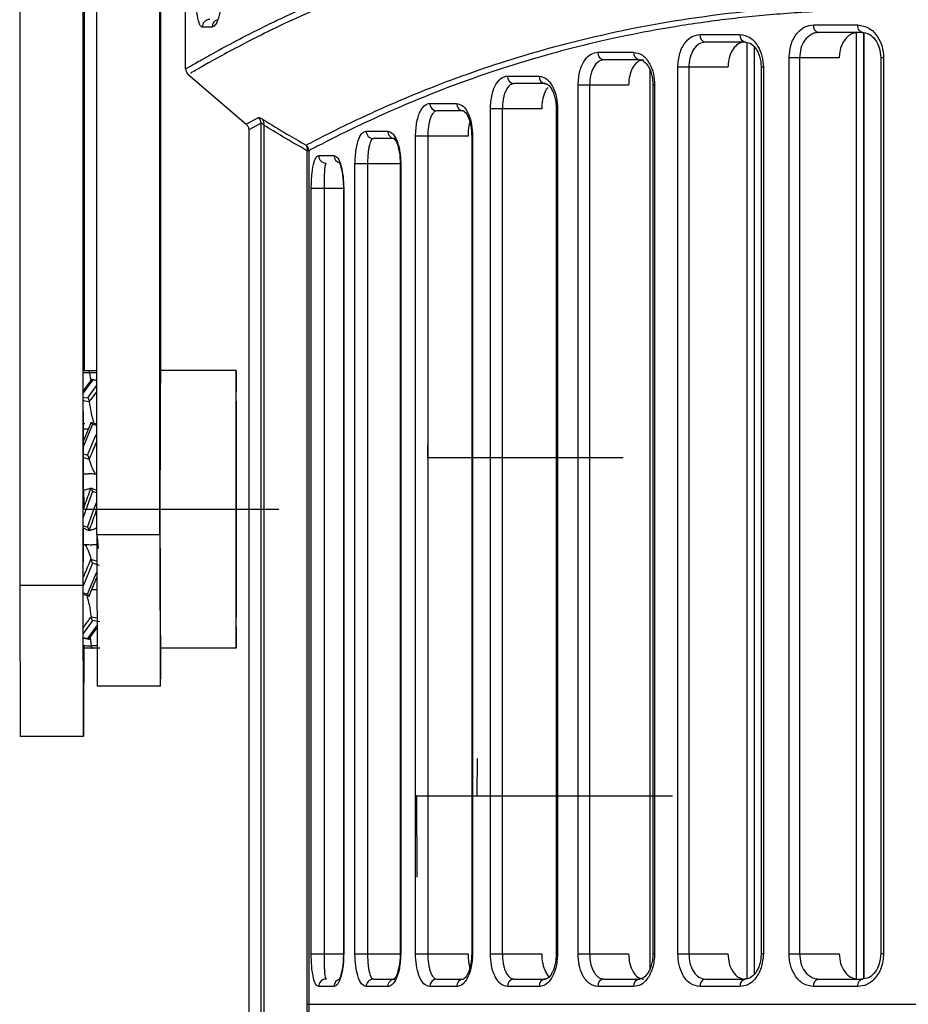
# Model space of a CAD drawing. Header units: millimetres. Extents: x -186 to 167, y -17 to 277.
# Tile 4 of 44: x -158 to -123, y 67 to 106. Entities that reach past the tile are written whole.
import ezdxf

# ---------------------------------------------------------------- set-up
doc = ezdxf.new("R2010")
doc.units = ezdxf.units.MM
doc.header["$PDSIZE"] = -1

msp = doc.modelspace()

# ---------------------------------------------------------------- linework, layer by layer
at = {"color": 7, "linetype": 'Continuous', "lineweight": 25}
for p, q in [((-158.487, 172.358), (-158.487, 83.358)), ((-155.987, 172.358), (-155.987, 83.358)), ((-155.938, 172.358), (-155.938, 91.858)), ((-155.435, 85.358), (-155.435, 135.858)), ((-152.935, 85.358), (-152.935, 135.858)), ((-152.89, 91.858), (-152.89, 135.858)), ((-151.913, 103.797), (-151.913, 133.858)), ((-150.859, 105.449), (-151.252, 105.449)), ((-127.04, 105.533), (-125.283, 105.533)), ((-131.543, 105.155), (-129.952, 105.155)), ((-125.091, 105.233), (-126.84, 105.233)), ((-125.337, 67.774), (-125.337, 105.22)), ((-125.043, 67.774), (-125.043, 105.217)), ((-125.033, 67.776), (-125.033, 105.215)), ((-129.738, 104.855), (-131.321, 104.855)), ((-129.669, 67.779), (-129.669, 104.833)), ((-129.374, 67.97), (-129.374, 104.643)), ((-135.588, 104.454), (-134.165, 104.454)), ((-133.931, 104.154), (-135.347, 104.154)), ((-128.007, 68.758), (-128.007, 104.233)), ((-126.021, 104.233), (-128.007, 104.233)), ((-127.59, 104.233), (-127.59, 68.758)), ((-124.376, 104.233), (-124.376, 68.758)), ((-124.262, 104.233), (-124.376, 104.233)), ((-124.262, 104.233), (-124.262, 68.758)), ((-133.517, 68.164), (-133.517, 103.747)), ((-132.415, 68.758), (-132.415, 103.855)), ((-130.429, 103.855), (-132.415, 103.855)), ((-131.978, 103.855), (-131.978, 68.758)), ((-129.116, 103.855), (-129.116, 68.758)), ((-129.026, 103.855), (-129.116, 103.855)), ((-129.026, 103.855), (-129.026, 68.758)), ((-151.834, 103.592), (-149.515, 101.601)), ((-139.164, 103.511), (-137.914, 103.511)), ((-137.662, 103.211), (-138.906, 103.211)), ((-136.365, 68.758), (-136.365, 103.154)), ((-134.364, 103.154), (-136.365, 103.154)), ((-135.909, 103.154), (-135.909, 68.758)), ((-133.403, 103.154), (-133.403, 68.758)), ((-133.333, 103.154), (-133.403, 103.154)), ((-133.333, 103.154), (-133.333, 68.758)), ((-142.238, 102.429), (-141.177, 102.429)), ((-139.84, 68.758), (-139.84, 102.211)), ((-137.808, 102.211), (-139.84, 102.211)), ((-139.368, 102.211), (-139.368, 68.758)), ((-137.231, 102.211), (-137.231, 68.758)), ((-137.179, 102.211), (-137.231, 102.211)), ((-137.179, 102.211), (-137.179, 68.758)), ((-149.511, 101.607), (-149.027, 101.869)), ((-140.909, 102.129), (-141.966, 102.129)), ((-149.413, 101.381), (-149.413, 66.071)), ((-148.923, 101.642), (-149.403, 101.381)), ((-148.923, 66.071), (-148.923, 101.642)), ((-148.816, 101.569), (-148.816, 66.071)), ((-144.76, 101.331), (-143.908, 101.331)), ((-143.627, 101.031), (-144.475, 101.031)), ((-142.806, 68.758), (-142.806, 101.129)), ((-140.725, 101.129), (-142.806, 101.129)), ((-142.319, 101.129), (-142.319, 68.758)), ((-140.58, 101.129), (-140.58, 68.758)), ((-140.545, 101.129), (-140.58, 101.129)), ((-140.545, 101.129), (-140.545, 68.758)), ((-147.097, 66.758), (-147.097, 100.552)), ((-147.036, 100.552), (-147.097, 100.552)), ((-147.036, 100.552), (-147.036, 66.758)), ((-146.641, 100.364), (-146.036, 100.364)), ((-145.204, 68.758), (-145.204, 100.031)), ((-143.391, 100.031), (-145.204, 100.031)), ((-144.706, 100.031), (-144.706, 68.758)), ((-143.413, 100.031), (-143.413, 68.758)), ((-143.391, 100.031), (-143.391, 68.758)), ((-146.938, 68.758), (-146.938, 99.064)), ((-145.652, 99.064), (-146.938, 99.064)), ((-146.431, 99.064), (-146.431, 68.758)), ((-145.662, 99.064), (-145.662, 68.758)), ((-145.652, 99.064), (-145.652, 68.758)), ((-155.964, 91.858), (-155.435, 91.858)), ((-155.726, 91.755), (-155.685, 91.496)), ((-149.913, 91.858), (-152.913, 91.858)), ((-155.64, 91.497), (-155.969, 91.045)), ((-155.435, 91.46), (-155.672, 91.503)), ((-155.655, 89.803), (-155.974, 89.04)), ((-155.938, 89.764), (-155.938, 89.724)), ((-155.681, 89.708), (-155.662, 89.781)), ((-155.435, 89.723), (-155.671, 89.797)), ((-155.662, 89.781), (-155.634, 89.772)), ((-155.969, 89.548), (-155.97, 89.066)), ((-155.969, 89.548), (-155.761, 89.548)), ((-155.963, 89.066), (-155.97, 89.066)), ((-155.97, 89.066), (-155.97, 89.049)), ((-155.972, 87.767), (-155.765, 87.767)), ((-155.491, 87.767), (-155.435, 87.767)), ((-155.904, 87.108), (-155.973, 87.108)), ((-155.971, 87.108), (-155.971, 86.804)), ((-155.955, 86.358), (-155.955, 87.119)), ((-155.954, 86.984), (-155.93, 86.459)), ((-155.616, 87.177), (-155.665, 87.195)), ((-155.976, 86.332), (-155.934, 86.447)), ((-155.435, 86.358), (-155.467, 86.268)), ((-155.877, 85.571), (-155.734, 85.52)), ((-155.492, 85.608), (-155.435, 85.608)), ((-155.435, 85.358), (-152.935, 85.358)), ((-155.435, 85.358), (-155.42, 79.358)), ((-155.362, 84.809), (-155.404, 85.254)), ((-152.935, 85.358), (-152.92, 79.358)), ((-155.903, 84.949), (-155.972, 84.949)), ((-155.971, 84.949), (-155.971, 84.271)), ((-155.435, 84.949), (-155.63, 84.949)), ((-155.736, 82.927), (-155.434, 83.652)), ((-155.435, 83.65), (-155.434, 83.65)), ((-158.487, 83.358), (-155.987, 83.358)), ((-158.487, 83.358), (-158.472, 77.358)), ((-155.987, 83.358), (-155.972, 77.358)), ((-155.637, 83.168), (-155.627, 83.167)), ((-155.434, 83.167), (-155.627, 83.167)), ((-155.973, 82.996), (-155.726, 82.918)), ((-155.734, 82.935), (-155.763, 82.943)), ((-155.742, 82.913), (-155.737, 82.925)), ((-155.744, 81.218), (-155.431, 81.654)), ((-155.968, 81.258), (-155.713, 81.212)), ((-155.696, 81.264), (-155.653, 80.96)), ((-155.31, 80.858), (-155.962, 80.858)), ((-149.913, 80.858), (-152.913, 80.858)), ((-152.905, 79.358), (-155.42, 79.358)), ((-155.953, 77.358), (-158.472, 77.358)), ((-146.938, 68.758), (-145.652, 68.758)), ((-145.204, 68.758), (-143.391, 68.758)), ((-142.806, 68.758), (-140.725, 68.758)), ((-140.545, 68.758), (-140.58, 68.758)), ((-139.84, 68.758), (-137.808, 68.758)), ((-137.179, 68.758), (-137.231, 68.758)), ((-136.365, 68.758), (-134.364, 68.758)), ((-133.333, 68.758), (-133.403, 68.758)), ((-132.415, 68.758), (-130.429, 68.758)), ((-129.026, 68.758), (-129.116, 68.758)), ((-128.007, 68.758), (-126.021, 68.758)), ((-124.262, 68.758), (-124.376, 68.758)), ((-146.036, 67.458), (-146.641, 67.458)), ((-143.908, 67.458), (-144.76, 67.458)), ((-144.475, 67.758), (-143.627, 67.758)), ((-141.177, 67.458), (-142.238, 67.458)), ((-141.966, 67.758), (-140.909, 67.758)), ((-137.914, 67.458), (-139.164, 67.458)), ((-138.906, 67.758), (-137.662, 67.758)), ((-134.165, 67.458), (-135.588, 67.458)), ((-135.347, 67.758), (-133.931, 67.758)), ((-129.952, 67.458), (-131.543, 67.458)), ((-131.321, 67.758), (-129.738, 67.758)), ((-125.283, 67.458), (-127.04, 67.458)), ((-126.84, 67.758), (-125.091, 67.758)), ((-147.097, 66.758), (-23.78, 66.758))]:
    msp.add_line(p, q, dxfattribs=at)
at = {"color": 7, "linetype": 'Continuous'}
for p, q in [((-155.963, 86.358), (-155.963, 90.225)), ((-142.313, 88.408), (-142.303, 89.345)), ((-142.313, 88.408), (-134.577, 88.408)), ((-155.963, 86.358), (-148.227, 86.358)), ((-140.363, 75.008), (-140.354, 76.489)), ((-142.763, 75.008), (-142.757, 71.789)), ((-142.763, 75.008), (-135.027, 75.008)), ((-140.363, 75.008), (-132.627, 75.008))]:
    msp.add_line(p, q, dxfattribs=at)
at = {"color": 7, "linetype": 'Continuous', "lineweight": 25, "flags": 128}
for points in [[(-125.091, 105.233), (-125.129, 105.239), (-125.165, 105.256), (-125.198, 105.284), (-125.227, 105.321), (-125.251, 105.366), (-125.268, 105.418), (-125.279, 105.475), (-125.283, 105.533)], [(-155.726, 91.755), (-155.886, 91.756), (-155.964, 91.756)], [(-155.596, 91.475), (-155.864, 91.107), (-155.97, 90.961)], [(-155.792, 90.767), (-155.525, 91.135), (-155.435, 91.258)], [(-155.435, 91.446), (-155.472, 91.453), (-155.596, 91.475)], [(-155.971, 90.799), (-155.916, 90.789), (-155.792, 90.767)], [(-155.732, 90.614), (-155.892, 90.643), (-155.971, 90.658)], [(-155.602, 89.721), (-155.869, 89.083), (-155.975, 88.831)], [(-155.435, 89.669), (-155.478, 89.683), (-155.602, 89.721)], [(-155.797, 88.494), (-155.53, 89.132), (-155.435, 89.358)], [(-155.975, 88.55), (-155.921, 88.533), (-155.797, 88.494)], [(-155.736, 88.332), (-155.896, 88.382), (-155.975, 88.407)], [(-155.972, 87.767), (-155.972, 87.686), (-155.972, 87.605), (-155.972, 87.523), (-155.973, 87.441), (-155.973, 87.358), (-155.973, 87.275), (-155.973, 87.192), (-155.973, 87.108)], [(-155.605, 87.066), (-155.871, 86.33), (-155.976, 86.038)], [(-155.97, 86.346), (-155.97, 86.896), (-155.97, 87.115)], [(-155.955, 87.108), (-155.955, 86.896), (-155.955, 86.393)], [(-155.616, 87.177), (-155.505, 87.137), (-155.435, 87.111)], [(-155.435, 87.005), (-155.48, 87.021), (-155.605, 87.066)], [(-155.798, 85.649), (-155.531, 86.386), (-155.435, 86.653)], [(-155.976, 85.713), (-155.922, 85.694), (-155.798, 85.649)], [(-155.877, 85.571), (-155.897, 85.579), (-155.976, 85.607)], [(-155.973, 85.608), (-155.973, 85.524), (-155.973, 85.44), (-155.973, 85.357), (-155.973, 85.275), (-155.972, 85.192), (-155.972, 85.111), (-155.972, 85.029), (-155.972, 84.949)], [(-155.604, 84.221), (-155.869, 83.583), (-155.974, 83.331)], [(-155.664, 84.384), (-155.504, 84.333), (-155.434, 84.311)], [(-155.321, 84.133), (-155.479, 84.183), (-155.604, 84.221)], [(-155.795, 82.994), (-155.53, 83.632), (-155.434, 83.862)], [(-155.973, 83.05), (-155.919, 83.033), (-155.795, 82.994)], [(-155.599, 81.949), (-155.864, 81.581), (-155.969, 81.435)], [(-155.66, 82.102), (-155.5, 82.072), (-155.432, 82.06)], [(-155.317, 81.898), (-155.475, 81.926), (-155.599, 81.949)], [(-155.789, 81.24), (-155.525, 81.609), (-155.431, 81.738)], [(-155.968, 81.272), (-155.914, 81.263), (-155.789, 81.24)], [(-155.653, 80.96), (-155.493, 80.959), (-155.43, 80.959)], [(-125.283, 67.458), (-125.279, 67.516), (-125.268, 67.572), (-125.251, 67.624), (-125.227, 67.67), (-125.198, 67.707), (-125.165, 67.735), (-125.129, 67.752), (-125.091, 67.758)]]:
    msp.add_lwpolyline(points, dxfattribs=at)
at = {"color": 7, "linetype": 'Continuous', "lineweight": 25}
for centre, radius, start, end in [((-150.954, 105.45), 0.299, 90.2874, 180.2845), ((-150.559, 105.45), 0.3, 108.6632, 180.2545), ((-126.778, 105.491), 0.266, 170.9661, 256.3642), ((-131.275, 105.121), 0.27, 172.7312, 260.1293), ((-129.686, 105.118), 0.268, 172.0874, 258.8617), ((-135.314, 104.427), 0.275, 174.4432, 263.0723), ((-133.893, 104.424), 0.273, 173.8303, 262.0805), ((-138.883, 103.491), 0.281, 176.0205, 265.3714), ((-137.636, 103.489), 0.279, 175.4642, 264.598), ((-141.951, 102.416), 0.287, 177.407, 267.1479), ((-140.892, 102.413), 0.285, 176.9259, 266.5541), ((-149.225, 101.64), 0.303, 0.5041, 49.1673), ((-149.052, 101.643), 0.247, 342.6308, 38.0146), ((-144.467, 101.324), 0.293, 178.5562, 268.4795), ((-143.617, 101.322), 0.291, 178.1671, 268.0416), ((-147.34, 100.547), 0.305, 0.8822, 48.9911), ((-147.347, 100.621), 0.259, 344.4818, 37.0638), ((-146.345, 100.361), 0.297, 179.4174, 269.4053), ((-145.738, 100.361), 0.299, 179.4713, 256.543), ((743.801, 86.358), 896.731, 179.64858, 180.35142), ((746.801, 86.358), 896.731, 179.64858, 180.35142), ((-1046.626, 86.358), 896.731, 359.64858, 0.35142), ((257.685, 86.358), 407.605, 179.64858, 180.35142), ((-557.51, 86.358), 407.605, 359.64858, 0.35142), ((-465.985, 80.328), 310.047, 359.45111, 0.11735), ((-245.668, 80.713), 92.773, 359.16269, 0.0891), ((-146.345, 67.461), 0.297, 90.5947, 180.5826), ((-145.739, 67.461), 0.297, 103.0405, 180.7288), ((-144.467, 67.465), 0.293, 91.5205, 181.4438), ((-143.617, 67.467), 0.291, 91.9584, 181.8329), ((-141.951, 67.471), 0.287, 92.8521, 182.593), ((-140.892, 67.473), 0.285, 93.4459, 183.0741), ((-138.883, 67.477), 0.281, 94.6286, 183.9795), ((-137.636, 67.48), 0.279, 95.402, 184.5358), ((-135.314, 67.484), 0.275, 96.9277, 185.5568), ((-133.893, 67.487), 0.273, 97.9195, 186.1697), ((-131.275, 67.492), 0.27, 99.8707, 187.2688), ((-129.686, 67.495), 0.268, 101.1383, 187.9126), ((-126.778, 67.499), 0.266, 103.6358, 189.0339)]:
    msp.add_arc(centre, radius, start, end, dxfattribs=at)
for points, knots in [([(-151.913, 103.797), (-151.891, 103.81), (-151.847, 103.836), (-151.454, 104.057), (-150.829, 104.412), (-149.946, 104.893), (-149.085, 105.333), (-148.403, 105.664), (-147.993, 105.857), (-147.53, 106.07), (-147.126, 106.248), (-146.8, 106.389), (-146.564, 106.49), (-146.295, 106.601), (-145.862, 106.779), (-145.432, 106.947), (-144.718, 107.217), (-143.853, 107.526), (-142.552, 107.946), (-141.153, 108.343), (-139.167, 108.828), (-136.527, 109.322), (-133.073, 109.698), (-129.328, 109.833), (-125.924, 109.757), (-122.949, 109.577), (-120.546, 109.381), (-118.087, 109.144), (-115.777, 108.901), (-113.426, 108.644), (-111.077, 108.384), (-108.879, 108.145), (-107.539, 108.005), (-107.031, 107.952)], [0, 0, 0, 0, 0.050472, 0.100069, 0.149664, 0.199524, 0.250135, 0.264199, 0.279367, 0.29564, 0.313018, 0.319612, 0.327029, 0.335272, 0.344338, 0.366042, 0.372326, 0.403799, 0.43472, 0.468559, 0.500429, 0.563309, 0.625607, 0.68688, 0.749641, 0.783765, 0.819142, 0.853479, 0.887283, 0.914212, 0.948424, 0.980483, 1, 1, 1, 1]), ([(-107.01, 107.702), (-109.434, 107.967), (-114.286, 108.498), (-121.092, 109.241), (-127.433, 109.638), (-133.193, 109.517), (-138.28, 108.843), (-142.624, 107.742), (-146.181, 106.438), (-148.928, 105.162), (-150.783, 104.159), (-151.749, 103.606), (-151.71, 103.623), (-151.696, 103.63)], [0, 0, 0, 0, 0.094411, 0.189028, 0.283393, 0.376905, 0.471285, 0.565873, 0.660188, 0.755204, 0.849632, 0.944283, 1, 1, 1, 1]), ([(-151.252, 105.449), (-151.289, 105.47), (-151.362, 105.513), (-151.438, 105.813), (-151.485, 106.158), (-151.513, 106.481), (-151.531, 106.848), (-151.534, 107.116), (-151.535, 107.249)], [0, 0, 0, 0, 0.24962, 0.499314, 0.627841, 0.750005, 0.876905, 1, 1, 1, 1]), ([(-150.439, 107.249), (-150.441, 107.117), (-150.445, 106.856), (-150.477, 106.49), (-150.524, 106.169), (-150.602, 105.817), (-150.718, 105.513), (-150.812, 105.47), (-150.859, 105.449)], [0, 0, 0, 0, 0.126119, 0.25073, 0.376133, 0.501711, 0.751228, 1, 1, 1, 1]), ([(-147.14, 100.777), (-146.654, 101.03), (-145.682, 101.534), (-143.198, 102.677), (-140.016, 103.899), (-136.085, 105.052), (-131.456, 105.948), (-126.174, 106.407), (-120.322, 106.405), (-114.009, 105.975), (-107.315, 105.371), (-100.313, 104.793), (-93.109, 104.358), (-88.224, 104.295), (-85.787, 104.264)], [0, 0, 0, 0, 0.0833834, 0.1664591, 0.2501278, 0.3332445, 0.4163966, 0.5002453, 0.5832777, 0.6665214, 0.7502089, 0.8333055, 0.9168503, 1, 1, 1, 1]), ([(-23.842, 100.552), (-24.203, 100.735), (-24.923, 101.102), (-26.586, 101.89), (-28.655, 102.772), (-31.011, 103.638), (-33.516, 104.401), (-36.08, 105.033), (-38.855, 105.549), (-41.877, 105.927), (-45.12, 106.133), (-48.544, 106.178), (-52.122, 106.065), (-55.793, 105.822), (-59.768, 105.492), (-63.744, 105.135), (-67.621, 104.805), (-71.156, 104.535), (-74.694, 104.308), (-78.322, 104.137), (-81.975, 104.03), (-86.39, 103.985), (-91.648, 104.075), (-96.311, 104.299), (-99.606, 104.514), (-101.422, 104.645), (-103.218, 104.786), (-105.062, 104.938), (-107.206, 105.123), (-109.324, 105.31), (-111.221, 105.477), (-112.937, 105.625), (-114.638, 105.763), (-116.441, 105.897), (-118.946, 106.056), (-122.159, 106.18), (-125.485, 106.144), (-128.224, 105.991), (-130.441, 105.775), (-132.539, 105.476), (-134.533, 105.105), (-136.371, 104.683), (-138.122, 104.206), (-139.872, 103.658), (-141.548, 103.055), (-143.049, 102.451), (-144.341, 101.883), (-145.443, 101.363), (-146.373, 100.899), (-146.815, 100.667), (-147.036, 100.552)], [0, 0, 0, 0, 0.031377, 0.062613, 0.093952, 0.125314, 0.150963, 0.175676, 0.20048, 0.225143, 0.250218, 0.275016, 0.299265, 0.323869, 0.347483, 0.375029, 0.397276, 0.417251, 0.437499, 0.458952, 0.479779, 0.499986, 0.534214, 0.569411, 0.580305, 0.591813, 0.60139, 0.612212, 0.624854, 0.640217, 0.651146, 0.660274, 0.67264, 0.683771, 0.695428, 0.722372, 0.749626, 0.767459, 0.785029, 0.802858, 0.820608, 0.838662, 0.855629, 0.874605, 0.897103, 0.91763, 0.937344, 0.958701, 0.979398, 1, 1, 1, 1]), ([(-128.007, 104.233), (-127.988, 104.424), (-127.952, 104.807), (-127.694, 105.234), (-127.377, 105.488), (-127.152, 105.518), (-127.04, 105.533)], [0, 0, 0, 0, 0.279545, 0.558845, 0.778901, 1, 1, 1, 1]), ([(-125.283, 105.533), (-125.135, 105.509), (-124.839, 105.46), (-124.503, 105.115), (-124.299, 104.686), (-124.275, 104.384), (-124.262, 104.233)], [0, 0, 0, 0, 0.2796383, 0.5589786, 0.7789707, 1, 1, 1, 1]), ([(-132.415, 103.855), (-132.399, 104.046), (-132.366, 104.428), (-132.134, 104.855), (-131.847, 105.109), (-131.644, 105.14), (-131.543, 105.155)], [0, 0, 0, 0, 0.279541, 0.558846, 0.778904, 1, 1, 1, 1]), ([(-129.952, 105.155), (-129.817, 105.13), (-129.548, 105.082), (-129.243, 104.735), (-129.059, 104.306), (-129.037, 104.005), (-129.026, 103.855)], [0, 0, 0, 0, 0.279609, 0.558932, 0.778947, 1, 1, 1, 1]), ([(-126.84, 105.233), (-126.892, 105.229), (-126.995, 105.221), (-127.187, 105.138), (-127.393, 104.948), (-127.559, 104.615), (-127.58, 104.359), (-127.59, 104.233)], [0, 0, 0, 0, 0.130783, 0.260017, 0.51263, 0.759261, 1, 1, 1, 1]), ([(-125.278, 105.233), (-125.362, 105.222), (-125.53, 105.2), (-125.753, 105.027), (-125.92, 104.773), (-126.008, 104.492), (-126.017, 104.306), (-126.021, 104.233)], [0, 0, 0, 0, 0.215083, 0.430175, 0.645027, 0.859594, 1, 1, 1, 1]), ([(-125.126, 105.238), (-125.029, 105.225), (-124.835, 105.2), (-124.586, 104.968), (-124.411, 104.635), (-124.387, 104.367), (-124.376, 104.233)], [0, 0, 0, 0, 0.2541529, 0.5052269, 0.753473, 1, 1, 1, 1]), ([(-131.321, 104.855), (-131.408, 104.84), (-131.583, 104.81), (-131.798, 104.58), (-131.917, 104.307), (-131.97, 104.057), (-131.975, 103.923), (-131.978, 103.855)], [0, 0, 0, 0, 0.2497683, 0.4995834, 0.7432362, 0.870106, 1, 1, 1, 1]), ([(-129.76, 104.855), (-129.836, 104.844), (-129.988, 104.821), (-130.188, 104.649), (-130.338, 104.395), (-130.417, 104.113), (-130.425, 103.928), (-130.429, 103.855)], [0, 0, 0, 0, 0.214999, 0.429998, 0.644976, 0.859709, 1, 1, 1, 1]), ([(-129.777, 104.86), (-129.702, 104.851), (-129.548, 104.832), (-129.366, 104.663), (-129.247, 104.468), (-129.175, 104.287), (-129.126, 104.08), (-129.119, 103.931), (-129.116, 103.855)], [0, 0, 0, 0, 0.228507, 0.470041, 0.59666, 0.727037, 0.86119, 1, 1, 1, 1]), ([(-136.365, 103.154), (-136.351, 103.346), (-136.321, 103.73), (-136.113, 104.156), (-135.858, 104.409), (-135.678, 104.439), (-135.588, 104.454)], [0, 0, 0, 0, 0.279538, 0.558771, 0.778875, 1, 1, 1, 1]), ([(-135.347, 104.154), (-135.421, 104.139), (-135.569, 104.109), (-135.727, 103.915), (-135.821, 103.709), (-135.89, 103.475), (-135.902, 103.28), (-135.909, 103.154)], [0, 0, 0, 0, 0.250294, 0.499677, 0.632828, 0.760678, 1, 1, 1, 1]), ([(-133.771, 104.154), (-133.839, 104.142), (-133.974, 104.12), (-134.153, 103.944), (-134.286, 103.686), (-134.354, 103.405), (-134.361, 103.223), (-134.364, 103.154)], [0, 0, 0, 0, 0.217946, 0.435919, 0.65297, 0.867486, 1, 1, 1, 1]), ([(-134.165, 104.454), (-134.044, 104.429), (-133.804, 104.381), (-133.529, 104.035), (-133.363, 103.606), (-133.343, 103.305), (-133.333, 103.154)], [0, 0, 0, 0, 0.279637, 0.558962, 0.778961, 1, 1, 1, 1]), ([(-133.973, 104.159), (-133.918, 104.153), (-133.801, 104.141), (-133.646, 103.995), (-133.536, 103.809), (-133.465, 103.624), (-133.413, 103.402), (-133.406, 103.238), (-133.403, 103.154)], [0, 0, 0, 0, 0.207516, 0.441226, 0.569352, 0.704971, 0.848059, 1, 1, 1, 1]), ([(-151.913, 103.798), (-151.911, 103.776), (-151.909, 103.733), (-151.887, 103.671), (-151.854, 103.615), (-151.823, 103.585), (-151.808, 103.57)], [0, 0, 0, 0, 0.247232, 0.4999998, 0.7527677, 1, 1, 1, 1]), ([(-139.84, 102.211), (-139.827, 102.405), (-139.801, 102.794), (-139.618, 103.219), (-139.397, 103.467), (-139.242, 103.496), (-139.164, 103.511)], [0, 0, 0, 0, 0.279406, 0.558635, 0.778847, 1, 1, 1, 1]), ([(-137.914, 103.511), (-137.809, 103.487), (-137.599, 103.44), (-137.355, 103.097), (-137.206, 102.667), (-137.188, 102.363), (-137.179, 102.211)], [0, 0, 0, 0, 0.279723, 0.559074, 0.779023, 1, 1, 1, 1]), ([(-138.906, 103.211), (-138.945, 103.205), (-139.006, 103.196), (-139.118, 103.114), (-139.214, 102.981), (-139.291, 102.779), (-139.334, 102.603), (-139.362, 102.412), (-139.366, 102.278), (-139.368, 102.211)], [0, 0, 0, 0, 0.164338, 0.250795, 0.499726, 0.628913, 0.749764, 0.876253, 1, 1, 1, 1]), ([(-137.55, 103.063), (-137.576, 103.037), (-137.655, 102.959), (-137.746, 102.724), (-137.801, 102.449), (-137.806, 102.273), (-137.808, 102.211)], [0, 0, 0, 0, 0.167256, 0.501354, 0.824052, 1, 1, 1, 1]), ([(-137.708, 103.216), (-137.669, 103.212), (-137.585, 103.204), (-137.474, 103.104), (-137.421, 103.004), (-137.413, 102.989)], [0, 0, 0, 0, 0.420803, 0.911306, 1, 1, 1, 1]), ([(-137.413, 102.989), (-137.396, 102.958), (-137.35, 102.88), (-137.291, 102.708), (-137.241, 102.476), (-137.235, 102.302), (-137.231, 102.211)], [0, 0, 0, 0, 0.1643696, 0.4242541, 0.7017143, 1, 1, 1, 1]), ([(-142.806, 101.129), (-142.795, 101.327), (-142.772, 101.722), (-142.616, 102.144), (-142.432, 102.386), (-142.303, 102.415), (-142.238, 102.429)], [0, 0, 0, 0, 0.279191, 0.558475, 0.778895, 1, 1, 1, 1]), ([(-141.177, 102.429), (-141.088, 102.406), (-140.91, 102.36), (-140.7, 102.023), (-140.569, 101.591), (-140.553, 101.283), (-140.545, 101.129)], [0, 0, 0, 0, 0.279864, 0.55905, 0.779173, 1, 1, 1, 1]), ([(-140.958, 102.134), (-140.935, 102.143), (-140.912, 102.153), (-140.876, 102.11), (-140.875, 102.108)], [0, 0, 0, 0, 0.964899, 1, 1, 1, 1]), ([(-149.027, 101.869), (-149.009, 101.868), (-148.977, 101.867), (-148.894, 101.817), (-148.857, 101.795)], [0, 0, 0, 0, 0.55827, 1, 1, 1, 1]), ([(-148.857, 101.795), (-148.538, 101.598), (-147.969, 101.247), (-147.394, 100.921), (-147.14, 100.777)], [0, 0, 0, 0, 0.5599971, 1, 1, 1, 1]), ([(-141.966, 102.129), (-141.995, 102.123), (-142.04, 102.115), (-142.125, 102.038), (-142.199, 101.907), (-142.259, 101.707), (-142.293, 101.53), (-142.315, 101.336), (-142.318, 101.197), (-142.319, 101.129)], [0, 0, 0, 0, 0.15823, 0.250746, 0.499865, 0.629652, 0.749872, 0.876661, 1, 1, 1, 1]), ([(-140.875, 102.108), (-140.837, 102.071), (-140.777, 102.012), (-140.693, 101.832), (-140.635, 101.643), (-140.59, 101.403), (-140.584, 101.222), (-140.58, 101.129)], [0, 0, 0, 0, 0.280123, 0.44205, 0.615656, 0.801029, 1, 1, 1, 1]), ([(-149.517, 101.603), (-149.502, 101.588), (-149.471, 101.558), (-149.438, 101.502), (-149.417, 101.44), (-149.414, 101.397), (-149.413, 101.376)], [0, 0, 0, 0, 0.247219, 0.499999, 0.752779, 1, 1, 1, 1]), ([(-148.816, 101.569), (-148.842, 101.593), (-148.88, 101.629), (-148.911, 101.646), (-148.919, 101.643), (-148.923, 101.642)], [0, 0, 0, 0, 0.524597, 0.765057, 1, 1, 1, 1]), ([(-147.097, 100.552), (-147.42, 100.735), (-147.996, 101.062), (-148.566, 101.414), (-148.816, 101.569)], [0, 0, 0, 0, 0.559995, 1, 1, 1, 1]), ([(-140.65, 101.677), (-140.659, 101.651), (-140.698, 101.542), (-140.72, 101.34), (-140.724, 101.178), (-140.725, 101.129)], [0, 0, 0, 0, 0.173174, 0.751223, 1, 1, 1, 1]), ([(-145.204, 100.031), (-145.195, 100.234), (-145.176, 100.64), (-145.052, 101.057), (-144.909, 101.291), (-144.81, 101.318), (-144.76, 101.331)], [0, 0, 0, 0, 0.278874, 0.558391, 0.779184, 1, 1, 1, 1]), ([(-144.475, 101.031), (-144.504, 101.019), (-144.563, 100.994), (-144.625, 100.82), (-144.665, 100.625), (-144.688, 100.446), (-144.703, 100.246), (-144.705, 100.102), (-144.706, 100.031)], [0, 0, 0, 0, 0.2499354, 0.4995891, 0.6305513, 0.7498606, 0.8773053, 1, 1, 1, 1]), ([(-143.908, 101.331), (-143.845, 101.314), (-143.718, 101.279), (-143.574, 101.042), (-143.484, 100.784), (-143.432, 100.553), (-143.397, 100.299), (-143.393, 100.12), (-143.391, 100.031)], [0, 0, 0, 0, 0.249552, 0.498725, 0.624906, 0.749015, 0.874961, 1, 1, 1, 1]), ([(-143.678, 101.036), (-143.671, 101.039), (-143.655, 101.044), (-143.578, 100.937), (-143.511, 100.761), (-143.461, 100.568), (-143.421, 100.32), (-143.415, 100.13), (-143.413, 100.031)], [0, 0, 0, 0, 0.199003, 0.428809, 0.557584, 0.695148, 0.84232, 1, 1, 1, 1]), ([(-146.938, 99.064), (-146.931, 99.275), (-146.918, 99.697), (-146.834, 100.105), (-146.74, 100.326), (-146.674, 100.352), (-146.641, 100.364)], [0, 0, 0, 0, 0.278494, 0.558694, 0.779775, 1, 1, 1, 1]), ([(-146.036, 100.364), (-145.986, 100.344), (-145.884, 100.303), (-145.755, 99.987), (-145.668, 99.552), (-145.657, 99.227), (-145.652, 99.064)], [0, 0, 0, 0, 0.279473, 0.559389, 0.779518, 1, 1, 1, 1]), ([(-146.348, 100.064), (-146.359, 100.053), (-146.381, 100.03), (-146.404, 99.868), (-146.417, 99.677), (-146.425, 99.497), (-146.43, 99.292), (-146.431, 99.139), (-146.431, 99.064)], [0, 0, 0, 0, 0.249407, 0.499472, 0.6321, 0.750123, 0.878575, 1, 1, 1, 1]), ([(-145.816, 100.071), (-145.819, 100.072), (-145.832, 100.077), (-145.788, 99.998), (-145.741, 99.826), (-145.701, 99.629), (-145.67, 99.369), (-145.665, 99.168), (-145.662, 99.064)], [0, 0, 0, 0, 0.059074, 0.330845, 0.482276, 0.643929, 0.81641, 1, 1, 1, 1]), ([(-155.786, 91.858), (-155.784, 91.858), (-155.777, 91.857), (-155.764, 91.852), (-155.75, 91.84), (-155.738, 91.82), (-155.731, 91.801), (-155.727, 91.782), (-155.726, 91.768), (-155.726, 91.761)], [0, 0, 0, 0, 0.083899, 0.250615, 0.499828, 0.646141, 0.77788, 0.895317, 1, 1, 1, 1]), ([(-155.726, 91.761), (-155.726, 91.76), (-155.726, 91.758), (-155.726, 91.756), (-155.726, 91.755)], [0, 0, 0, 0, 0.56, 1, 1, 1, 1]), ([(-155.435, 91.758), (-155.452, 91.758), (-155.509, 91.759), (-155.606, 91.76), (-155.686, 91.761), (-155.726, 91.761)], [0, 0, 0, 0, 0.173714, 0.586857, 1, 1, 1, 1]), ([(-155.656, 91.456), (-155.655, 91.461), (-155.655, 91.472), (-155.65, 91.484), (-155.643, 91.493), (-155.632, 91.498), (-155.618, 91.494), (-155.605, 91.484), (-155.599, 91.478), (-155.596, 91.475)], [0, 0, 0, 0, 0.104509, 0.221957, 0.353791, 0.500179, 0.749405, 0.909785, 1, 1, 1, 1]), ([(-155.435, 91.025), (-155.454, 90.999), (-155.513, 90.919), (-155.612, 90.783), (-155.692, 90.674), (-155.733, 90.619)], [0, 0, 0, 0, 0.192178, 0.596089, 1, 1, 1, 1]), ([(-155.792, 90.767), (-155.79, 90.764), (-155.784, 90.757), (-155.77, 90.738), (-155.757, 90.712), (-155.745, 90.683), (-155.738, 90.66), (-155.734, 90.638), (-155.733, 90.625), (-155.733, 90.619)], [0, 0, 0, 0, 0.083899, 0.250615, 0.499828, 0.646141, 0.77788, 0.895317, 1, 1, 1, 1]), ([(-155.733, 90.619), (-155.733, 90.618), (-155.732, 90.616), (-155.732, 90.614), (-155.732, 90.614)], [0, 0, 0, 0, 0.56, 1, 1, 1, 1]), ([(-155.732, 90.614), (-155.7, 90.409), (-155.657, 90.134), (-155.582, 89.87), (-155.563, 89.802)], [0, 0, 0, 0, 0.745147, 1, 1, 1, 1]), ([(-155.661, 89.784), (-155.662, 89.783), (-155.662, 89.782), (-155.662, 89.781), (-155.662, 89.781)], [0, 0, 0, 0, 0.56, 1, 1, 1, 1]), ([(-155.661, 89.784), (-155.661, 89.786), (-155.66, 89.792), (-155.656, 89.794), (-155.649, 89.79), (-155.638, 89.779), (-155.624, 89.759), (-155.611, 89.738), (-155.604, 89.726), (-155.602, 89.721)], [0, 0, 0, 0, 0.104509, 0.221957, 0.353791, 0.500179, 0.749405, 0.909785, 1, 1, 1, 1]), ([(-155.435, 89.054), (-155.455, 89.005), (-155.516, 88.86), (-155.617, 88.621), (-155.697, 88.43), (-155.737, 88.335)], [0, 0, 0, 0, 0.205192, 0.602596, 1, 1, 1, 1]), ([(-155.797, 88.494), (-155.795, 88.49), (-155.788, 88.477), (-155.775, 88.451), (-155.761, 88.418), (-155.749, 88.388), (-155.742, 88.366), (-155.738, 88.347), (-155.737, 88.339), (-155.737, 88.335)], [0, 0, 0, 0, 0.083899, 0.250615, 0.499828, 0.646141, 0.77788, 0.895317, 1, 1, 1, 1]), ([(-155.737, 88.335), (-155.737, 88.334), (-155.737, 88.333), (-155.736, 88.332), (-155.736, 88.332)], [0, 0, 0, 0, 0.56, 1, 1, 1, 1]), ([(-155.736, 88.332), (-155.703, 88.219), (-155.642, 88.017), (-155.538, 87.831), (-155.492, 87.748)], [0, 0, 0, 0, 0.55797, 1, 1, 1, 1]), ([(-155.492, 87.748), (-155.543, 87.752), (-155.634, 87.758), (-155.725, 87.764), (-155.765, 87.767)], [0, 0, 0, 0, 0.56, 1, 1, 1, 1]), ([(-155.491, 87.767), (-155.492, 87.763), (-155.492, 87.757), (-155.492, 87.751), (-155.492, 87.748)], [0, 0, 0, 0, 0.56, 1, 1, 1, 1]), ([(-155.934, 86.447), (-155.924, 86.476), (-155.874, 86.614), (-155.784, 86.863), (-155.704, 87.084), (-155.664, 87.194)], [0, 0, 0, 0, 0.114687, 0.557343, 1, 1, 1, 1]), ([(-155.904, 87.108), (-155.903, 87.111), (-155.903, 87.118), (-155.903, 87.124), (-155.903, 87.127)], [0, 0, 0, 0, 0.56, 1, 1, 1, 1]), ([(-155.903, 87.127), (-155.844, 87.144), (-155.738, 87.173), (-155.687, 87.188), (-155.665, 87.194)], [0, 0, 0, 0, 0.562284, 1, 1, 1, 1]), ([(-155.664, 87.194), (-155.664, 87.194), (-155.664, 87.194), (-155.664, 87.194), (-155.665, 87.194)], [0, 0, 0, 0, 0.56, 1, 1, 1, 1]), ([(-155.664, 87.194), (-155.664, 87.193), (-155.663, 87.192), (-155.658, 87.182), (-155.652, 87.168), (-155.641, 87.143), (-155.627, 87.113), (-155.614, 87.085), (-155.607, 87.071), (-155.605, 87.066)], [0, 0, 0, 0, 0.104509, 0.221957, 0.353791, 0.500179, 0.749405, 0.909785, 1, 1, 1, 1]), ([(-155.467, 86.268), (-155.478, 86.24), (-155.528, 86.101), (-155.618, 85.852), (-155.698, 85.631), (-155.737, 85.521)], [0, 0, 0, 0, 0.1146868, 0.5573434, 1, 1, 1, 1]), ([(-155.798, 85.649), (-155.795, 85.644), (-155.789, 85.63), (-155.776, 85.602), (-155.762, 85.572), (-155.75, 85.548), (-155.743, 85.533), (-155.739, 85.524), (-155.738, 85.522), (-155.737, 85.521)], [0, 0, 0, 0, 0.083899, 0.250615, 0.499828, 0.646141, 0.77788, 0.895317, 1, 1, 1, 1]), ([(-155.737, 85.521), (-155.703, 85.53), (-155.643, 85.547), (-155.539, 85.576), (-155.493, 85.588)], [0, 0, 0, 0, 0.55797, 1, 1, 1, 1]), ([(-155.737, 85.521), (-155.737, 85.521), (-155.737, 85.521), (-155.737, 85.521), (-155.737, 85.521)], [0, 0, 0, 0, 0.56, 1, 1, 1, 1]), ([(-155.492, 85.608), (-155.492, 85.604), (-155.492, 85.598), (-155.493, 85.591), (-155.493, 85.588)], [0, 0, 0, 0, 0.56, 1, 1, 1, 1]), ([(-155.903, 84.949), (-155.903, 84.952), (-155.903, 84.958), (-155.902, 84.965), (-155.902, 84.967)], [0, 0, 0, 0, 0.56, 1, 1, 1, 1]), ([(-155.902, 84.967), (-155.843, 84.863), (-155.738, 84.677), (-155.686, 84.473), (-155.664, 84.384)], [0, 0, 0, 0, 0.562284, 1, 1, 1, 1]), ([(-155.902, 84.967), (-155.851, 84.964), (-155.761, 84.958), (-155.67, 84.951), (-155.63, 84.949)], [0, 0, 0, 0, 0.56, 1, 1, 1, 1]), ([(-155.974, 83.636), (-155.95, 83.694), (-155.886, 83.847), (-155.783, 84.095), (-155.703, 84.285), (-155.664, 84.38)], [0, 0, 0, 0, 0.232398, 0.616199, 1, 1, 1, 1]), ([(-155.664, 84.38), (-155.664, 84.381), (-155.664, 84.382), (-155.664, 84.383), (-155.664, 84.384)], [0, 0, 0, 0, 0.56, 1, 1, 1, 1]), ([(-155.664, 84.38), (-155.663, 84.376), (-155.662, 84.368), (-155.658, 84.35), (-155.651, 84.328), (-155.64, 84.297), (-155.626, 84.265), (-155.613, 84.238), (-155.606, 84.226), (-155.604, 84.221)], [0, 0, 0, 0, 0.104509, 0.221957, 0.353791, 0.500179, 0.749405, 0.909785, 1, 1, 1, 1]), ([(-155.829, 82.918), (-155.796, 82.806), (-155.718, 82.541), (-155.681, 82.263), (-155.66, 82.102)], [0, 0, 0, 0, 0.419048, 1, 1, 1, 1]), ([(-155.795, 82.994), (-155.793, 82.99), (-155.786, 82.978), (-155.773, 82.956), (-155.759, 82.937), (-155.747, 82.925), (-155.74, 82.922), (-155.736, 82.924), (-155.735, 82.929), (-155.735, 82.931)], [0, 0, 0, 0, 0.083899, 0.250615, 0.499828, 0.646141, 0.77788, 0.895317, 1, 1, 1, 1]), ([(-155.735, 82.931), (-155.735, 82.932), (-155.735, 82.933), (-155.734, 82.934), (-155.734, 82.935)], [0, 0, 0, 0, 0.56, 1, 1, 1, 1]), ([(-155.969, 81.669), (-155.945, 81.702), (-155.882, 81.79), (-155.778, 81.932), (-155.699, 82.042), (-155.659, 82.096)], [0, 0, 0, 0, 0.232398, 0.616199, 1, 1, 1, 1]), ([(-155.659, 82.096), (-155.659, 82.097), (-155.66, 82.099), (-155.66, 82.101), (-155.66, 82.102)], [0, 0, 0, 0, 0.56, 1, 1, 1, 1]), ([(-155.659, 82.096), (-155.659, 82.09), (-155.658, 82.078), (-155.653, 82.056), (-155.647, 82.032), (-155.636, 82.003), (-155.621, 81.977), (-155.608, 81.959), (-155.602, 81.952), (-155.599, 81.949)], [0, 0, 0, 0, 0.104509, 0.221957, 0.353791, 0.500179, 0.749405, 0.909785, 1, 1, 1, 1]), ([(-155.789, 81.24), (-155.787, 81.238), (-155.781, 81.231), (-155.767, 81.222), (-155.753, 81.218), (-155.741, 81.222), (-155.734, 81.231), (-155.73, 81.244), (-155.729, 81.255), (-155.729, 81.26)], [0, 0, 0, 0, 0.083899, 0.250615, 0.499828, 0.646141, 0.77788, 0.895317, 1, 1, 1, 1]), ([(-155.962, 80.958), (-155.939, 80.958), (-155.875, 80.957), (-155.772, 80.956), (-155.693, 80.955), (-155.653, 80.954)], [0, 0, 0, 0, 0.232398, 0.616199, 1, 1, 1, 1]), ([(-155.653, 80.954), (-155.653, 80.955), (-155.653, 80.957), (-155.653, 80.959), (-155.653, 80.96)], [0, 0, 0, 0, 0.56, 1, 1, 1, 1]), ([(-155.653, 80.954), (-155.653, 80.948), (-155.652, 80.934), (-155.647, 80.914), (-155.64, 80.895), (-155.629, 80.876), (-155.615, 80.863), (-155.602, 80.858), (-155.595, 80.858), (-155.593, 80.858)], [0, 0, 0, 0, 0.104509, 0.221957, 0.353791, 0.500179, 0.749405, 0.909785, 1, 1, 1, 1]), ([(-146.641, 67.458), (-146.683, 67.478), (-146.766, 67.518), (-146.862, 67.826), (-146.926, 68.258), (-146.934, 68.591), (-146.938, 68.758)], [0, 0, 0, 0, 0.279472, 0.55892, 0.779703, 1, 1, 1, 1]), ([(-146.431, 68.758), (-146.431, 68.683), (-146.43, 68.529), (-146.425, 68.323), (-146.417, 68.143), (-146.403, 67.953), (-146.381, 67.792), (-146.359, 67.769), (-146.348, 67.758)], [0, 0, 0, 0, 0.121979, 0.2511069, 0.3690915, 0.5017561, 0.7508642, 1, 1, 1, 1]), ([(-145.652, 68.758), (-145.653, 68.666), (-145.657, 68.482), (-145.684, 68.223), (-145.724, 67.991), (-145.794, 67.735), (-145.901, 67.507), (-145.991, 67.474), (-146.036, 67.458)], [0, 0, 0, 0, 0.124338, 0.250394, 0.373787, 0.500791, 0.750444, 1, 1, 1, 1]), ([(-145.662, 68.758), (-145.665, 68.66), (-145.669, 68.468), (-145.698, 68.216), (-145.736, 68.018), (-145.784, 67.837), (-145.83, 67.749), (-145.816, 67.753), (-145.813, 67.754)], [0, 0, 0, 0, 0.1727814, 0.3376165, 0.4949255, 0.6447678, 0.9211035, 1, 1, 1, 1]), ([(-144.76, 67.458), (-144.823, 67.479), (-144.949, 67.523), (-145.094, 67.846), (-145.187, 68.278), (-145.199, 68.598), (-145.204, 68.758)], [0, 0, 0, 0, 0.280204, 0.559819, 0.77962, 1, 1, 1, 1]), ([(-144.706, 68.758), (-144.705, 68.687), (-144.703, 68.542), (-144.688, 68.342), (-144.665, 68.163), (-144.625, 67.968), (-144.563, 67.795), (-144.504, 67.77), (-144.475, 67.758)], [0, 0, 0, 0, 0.123002, 0.250817, 0.37005, 0.500996, 0.750291, 1, 1, 1, 1]), ([(-143.391, 68.758), (-143.402, 68.558), (-143.425, 68.158), (-143.573, 67.736), (-143.741, 67.499), (-143.852, 67.471), (-143.908, 67.458)], [0, 0, 0, 0, 0.279102, 0.55839, 0.778951, 1, 1, 1, 1]), ([(-143.413, 68.758), (-143.414, 68.695), (-143.416, 68.564), (-143.437, 68.371), (-143.469, 68.186), (-143.513, 68.02), (-143.563, 67.888), (-143.633, 67.76), (-143.66, 67.756), (-143.678, 67.753)], [0, 0, 0, 0, 0.101158, 0.209875, 0.325361, 0.447735, 0.576285, 0.711434, 1, 1, 1, 1]), ([(-142.238, 67.458), (-142.32, 67.48), (-142.484, 67.526), (-142.67, 67.859), (-142.785, 68.29), (-142.799, 68.602), (-142.806, 68.758)], [0, 0, 0, 0, 0.280006, 0.559267, 0.779348, 1, 1, 1, 1]), ([(-142.319, 68.758), (-142.318, 68.689), (-142.315, 68.55), (-142.293, 68.356), (-142.259, 68.179), (-142.199, 67.979), (-142.125, 67.849), (-142.04, 67.771), (-141.994, 67.763), (-141.966, 67.758)], [0, 0, 0, 0, 0.123565, 0.250627, 0.3708, 0.500609, 0.749742, 0.842024, 1, 1, 1, 1]), ([(-140.545, 68.758), (-140.558, 68.562), (-140.584, 68.17), (-140.76, 67.746), (-140.967, 67.501), (-141.107, 67.472), (-141.177, 67.458)], [0, 0, 0, 0, 0.279346, 0.558547, 0.778834, 1, 1, 1, 1]), ([(-140.58, 68.758), (-140.584, 68.664), (-140.59, 68.484), (-140.635, 68.244), (-140.693, 68.055), (-140.776, 67.875), (-140.836, 67.816), (-140.874, 67.779)], [0, 0, 0, 0, 0.19828, 0.384194, 0.558121, 0.719987, 1, 1, 1, 1]), ([(-140.725, 68.758), (-140.723, 68.69), (-140.72, 68.554), (-140.694, 68.363), (-140.666, 68.253), (-140.653, 68.199)], [0, 0, 0, 0, 0.339476, 0.681346, 1, 1, 1, 1]), ([(-139.164, 67.458), (-139.262, 67.481), (-139.46, 67.528), (-139.681, 67.868), (-139.816, 68.298), (-139.832, 68.604), (-139.84, 68.758)], [0, 0, 0, 0, 0.279783, 0.558981, 0.779119, 1, 1, 1, 1]), ([(-139.368, 68.758), (-139.366, 68.691), (-139.362, 68.556), (-139.334, 68.365), (-139.291, 68.189), (-139.214, 67.987), (-139.118, 67.854), (-139.006, 67.773), (-138.945, 67.764), (-138.906, 67.758)], [0, 0, 0, 0, 0.123987, 0.250763, 0.371542, 0.500723, 0.749764, 0.835937, 1, 1, 1, 1]), ([(-137.179, 68.758), (-137.194, 68.565), (-137.223, 68.178), (-137.424, 67.752), (-137.666, 67.502), (-137.831, 67.472), (-137.914, 67.458)], [0, 0, 0, 0, 0.279503, 0.558708, 0.778848, 1, 1, 1, 1]), ([(-137.808, 68.758), (-137.806, 68.691), (-137.802, 68.558), (-137.761, 68.302), (-137.664, 68.036), (-137.552, 67.854), (-137.483, 67.829), (-137.479, 67.828)], [0, 0, 0, 0, 0.163829, 0.328226, 0.654497, 0.980826, 1, 1, 1, 1]), ([(-137.231, 68.758), (-137.234, 68.668), (-137.241, 68.493), (-137.291, 68.262), (-137.35, 68.088), (-137.396, 68.009), (-137.414, 67.978)], [0, 0, 0, 0, 0.295934, 0.573354, 0.832531, 1, 1, 1, 1]), ([(-135.588, 67.458), (-135.703, 67.482), (-135.931, 67.53), (-136.185, 67.874), (-136.338, 68.303), (-136.356, 68.606), (-136.365, 68.758)], [0, 0, 0, 0, 0.279672, 0.559029, 0.778999, 1, 1, 1, 1]), ([(-135.909, 68.758), (-135.902, 68.631), (-135.89, 68.436), (-135.82, 68.202), (-135.738, 68.021), (-135.631, 67.878), (-135.493, 67.778), (-135.399, 67.765), (-135.347, 67.758)], [0, 0, 0, 0, 0.2391035, 0.3668656, 0.4999408, 0.6841517, 0.8257169, 1, 1, 1, 1]), ([(-134.364, 68.758), (-134.355, 68.626), (-134.337, 68.362), (-134.2, 68.032), (-134.005, 67.802), (-133.849, 67.773), (-133.771, 67.758)], [0, 0, 0, 0, 0.249947, 0.499704, 0.7494, 1, 1, 1, 1]), ([(-133.333, 68.758), (-133.349, 68.566), (-133.381, 68.183), (-133.607, 67.756), (-133.881, 67.503), (-134.07, 67.473), (-134.165, 67.458)], [0, 0, 0, 0, 0.279526, 0.558819, 0.778889, 1, 1, 1, 1]), ([(-133.403, 68.758), (-133.406, 68.674), (-133.413, 68.51), (-133.464, 68.288), (-133.536, 68.103), (-133.646, 67.917), (-133.8, 67.77), (-133.918, 67.758), (-133.973, 67.753)], [0, 0, 0, 0, 0.151295, 0.294713, 0.430127, 0.558393, 0.79195, 1, 1, 1, 1]), ([(-131.543, 67.458), (-131.671, 67.482), (-131.929, 67.531), (-132.214, 67.877), (-132.385, 68.306), (-132.405, 68.607), (-132.415, 68.758)], [0, 0, 0, 0, 0.279616, 0.558944, 0.778953, 1, 1, 1, 1]), ([(-131.978, 68.758), (-131.97, 68.634), (-131.957, 68.442), (-131.877, 68.208), (-131.767, 67.999), (-131.58, 67.802), (-131.408, 67.773), (-131.321, 67.758)], [0, 0, 0, 0, 0.2358594, 0.3648528, 0.5009028, 0.7504098, 1, 1, 1, 1]), ([(-130.429, 68.758), (-130.419, 68.627), (-130.399, 68.365), (-130.245, 68.034), (-130.025, 67.804), (-129.849, 67.773), (-129.76, 67.758)], [0, 0, 0, 0, 0.250042, 0.49987, 0.749211, 1, 1, 1, 1]), ([(-129.026, 68.758), (-129.043, 68.566), (-129.079, 68.184), (-129.329, 67.758), (-129.634, 67.503), (-129.846, 67.473), (-129.952, 67.458)], [0, 0, 0, 0, 0.27955, 0.558855, 0.778907, 1, 1, 1, 1]), ([(-129.116, 68.758), (-129.119, 68.682), (-129.126, 68.533), (-129.175, 68.326), (-129.246, 68.145), (-129.366, 67.95), (-129.548, 67.78), (-129.702, 67.762), (-129.777, 67.753)], [0, 0, 0, 0, 0.138209, 0.272633, 0.402718, 0.529708, 0.771033, 1, 1, 1, 1]), ([(-127.04, 67.458), (-127.183, 67.482), (-127.467, 67.531), (-127.783, 67.877), (-127.973, 68.306), (-127.995, 68.607), (-128.007, 68.758)], [0, 0, 0, 0, 0.279617, 0.558938, 0.778949, 1, 1, 1, 1]), ([(-127.59, 68.758), (-127.58, 68.631), (-127.559, 68.376), (-127.393, 68.043), (-127.187, 67.853), (-126.995, 67.77), (-126.892, 67.762), (-126.84, 67.758)], [0, 0, 0, 0, 0.240739, 0.48737, 0.739983, 0.869217, 1, 1, 1, 1]), ([(-126.021, 68.758), (-126.01, 68.627), (-125.988, 68.364), (-125.817, 68.034), (-125.572, 67.804), (-125.376, 67.773), (-125.278, 67.758)], [0, 0, 0, 0, 0.250044, 0.49987, 0.749203, 1, 1, 1, 1]), ([(-124.262, 68.758), (-124.282, 68.566), (-124.321, 68.183), (-124.598, 67.757), (-124.933, 67.503), (-125.166, 67.473), (-125.283, 67.458)], [0, 0, 0, 0, 0.279515, 0.558817, 0.778892, 1, 1, 1, 1]), ([(-124.376, 68.758), (-124.387, 68.624), (-124.41, 68.356), (-124.586, 68.023), (-124.835, 67.791), (-125.029, 67.766), (-125.126, 67.753)], [0, 0, 0, 0, 0.2460962, 0.4945573, 0.7455157, 1, 1, 1, 1]), ([(-137.414, 67.978), (-137.422, 67.964), (-137.474, 67.864), (-137.584, 67.765), (-137.669, 67.757), (-137.708, 67.753)], [0, 0, 0, 0, 0.084064, 0.576254, 1, 1, 1, 1]), ([(-140.874, 67.779), (-140.876, 67.777), (-140.911, 67.734), (-140.935, 67.743), (-140.958, 67.753)], [0, 0, 0, 0, 0.037679, 1, 1, 1, 1]), ([(-147.061, 66.071), (-147.073, 66.199), (-147.094, 66.427), (-147.096, 66.656), (-147.097, 66.758)], [0, 0, 0, 0, 0.559895, 1, 1, 1, 1]), ([(-147.036, 66.758), (-147.034, 66.634), (-147.03, 66.412), (-147.009, 66.193), (-147, 66.096)], [0, 0, 0, 0, 0.559889, 1, 1, 1, 1])]:
    msp.add_open_spline(points, degree=3, knots=knots, dxfattribs=at)
at = {"color": 7, "linetype": 'Continuous'}
for p in [(-142.313, 88.408), (-155.963, 86.358), (-142.763, 75.008), (-140.363, 75.008)]:
    msp.add_point(p, dxfattribs=at)

doc.saveas('drawing.dxf')
